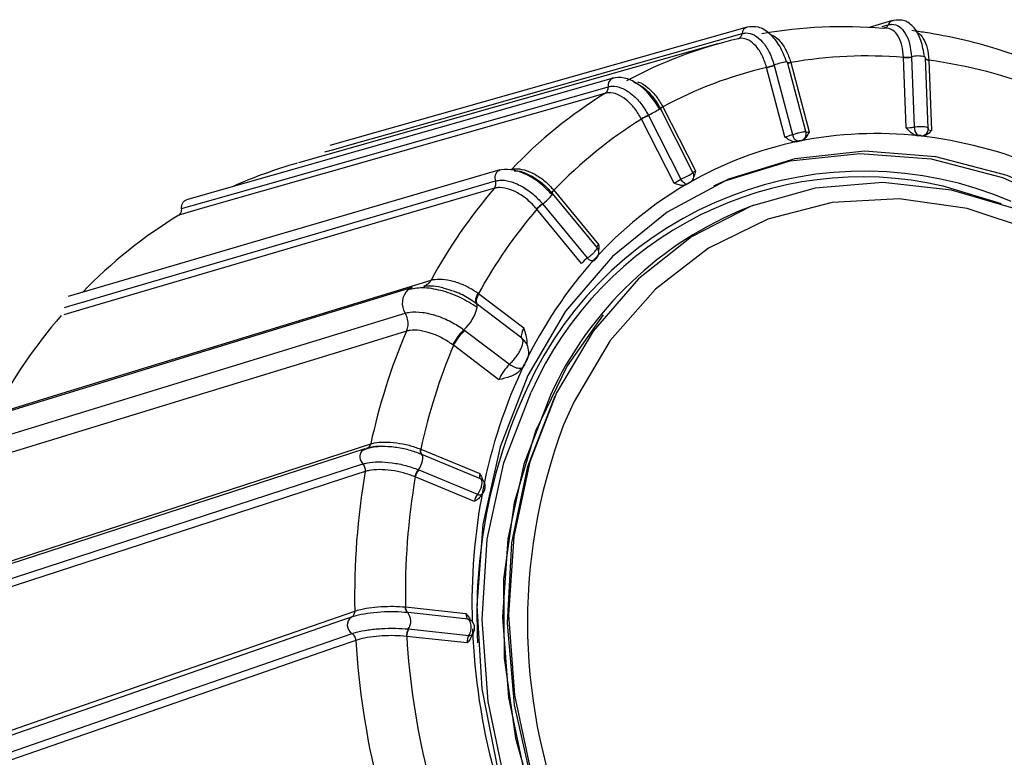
# Model space of a CAD drawing. Extents: x 5 to 297, y -3 to 205.
# Tile 11 of 35: x 73.87 to 76.79, y 45 to 47.19. Entities that reach past the tile are written whole.
import ezdxf

# ---------------------------------------------------------------- set-up
doc = ezdxf.new("R2010")
doc.units = 0
doc.layers.get('0').update_dxf_attribs({"linetype": 'CONTINUOUS'})

msp = doc.modelspace()

# ---------------------------------------------------------------- linework, layer by layer
at = {"color": 7, "linetype": 'CONTINUOUS'}
for p, q in [((76.4605, 47.1847), (76.3909, 47.1647)), ((76.0291, 47.1654), (74.7925, 46.8146)), ((76.002, 47.1312), (76.0026, 47.1314)), ((75.9419, 47.1156), (74.6996, 46.7634)), ((76.4929, 47.0758), (76.4929, 47.0768)), ((76.501, 46.8678), (76.4929, 47.0758)), ((76.5162, 47.0777), (76.5163, 47.0765)), ((76.5163, 47.0765), (76.5244, 46.8698)), ((76.5663, 46.8661), (76.5581, 47.0741)), ((76.568, 47.0676), (76.5761, 46.8597)), ((76.0872, 47.0461), (76.0869, 47.0471)), ((76.1414, 46.8402), (76.0872, 47.0461)), ((76.1095, 47.0531), (76.1098, 47.0519)), ((76.1098, 47.0519), (76.1637, 46.8473)), ((76.2037, 46.8559), (76.1495, 47.0618)), ((76.1588, 47.0608), (76.2131, 46.8549)), ((75.6322, 47.0147), (74.3684, 46.6539)), ((75.6304, 47.014), (75.6322, 47.0147)), ((75.734, 46.975), (75.7306, 46.974)), ((75.869, 46.7351), (75.7724, 46.9249)), ((75.7799, 46.9294), (75.8765, 46.7396)), ((75.7166, 46.8928), (75.7161, 46.8937)), ((75.8132, 46.703), (75.7166, 46.8928)), ((75.7368, 46.9046), (75.7374, 46.9035)), ((75.7374, 46.9035), (75.8334, 46.7149)), ((76.2, 46.8368), (76.2004, 46.8373)), ((76.5394, 46.8432), (76.5335, 46.8438)), ((76.5453, 46.8426), (76.5394, 46.8432)), ((76.1826, 46.8272), (76.177, 46.8261)), ((76.1882, 46.8284), (76.1826, 46.8272)), ((75.2968, 46.7427), (74.0177, 46.3673)), ((76.609, 46.6949), (76.7822, 46.6432)), ((75.4518, 46.6733), (75.4513, 46.6737)), ((75.452, 46.6728), (75.4525, 46.6721)), ((75.5847, 46.5122), (75.4523, 46.673)), ((75.4571, 46.6823), (75.5894, 46.5215)), ((75.4064, 46.6264), (75.4057, 46.6272)), ((75.4236, 46.6423), (75.4243, 46.6414)), ((75.4243, 46.6414), (75.5559, 46.4816)), ((76.0494, 46.638), (76.0313, 46.6311)), ((75.5387, 46.4656), (75.4064, 46.6264)), ((75.5701, 46.4705), (75.5746, 46.4738)), ((75.0371, 46.3945), (73.7567, 46.0014)), ((75.0929, 46.4162), (75.0929, 46.4163)), ((75.2315, 46.3779), (75.2335, 46.3764)), ((75.2335, 46.3764), (75.3677, 46.2746)), ((75.2271, 46.346), (75.2271, 46.346)), ((75.23, 46.3438), (75.2271, 46.346)), ((75.362, 46.2436), (75.23, 46.3438)), ((75.0197, 46.2649), (75.0197, 46.2649)), ((75.19, 46.2692), (75.19, 46.2692)), ((75.19, 46.2692), (75.1929, 46.267)), ((75.1929, 46.267), (75.3249, 46.1669)), ((75.1592, 46.2229), (75.1572, 46.2244)), ((75.2934, 46.1211), (75.1592, 46.2229)), ((75.3582, 46.1506), (75.3672, 46.1597)), ((74.8964, 45.9165), (73.6306, 45.5049)), ((74.9001, 45.9173), (74.9029, 45.9181)), ((75.0622, 45.9154), (75.2373, 45.8428)), ((75.0653, 45.8997), (75.0643, 45.9001)), ((75.2393, 45.8276), (75.0653, 45.8997)), ((75.0554, 45.8544), (75.0563, 45.854)), ((75.0563, 45.854), (75.2304, 45.7819)), ((75.046, 45.8332), (75.0452, 45.8336)), ((75.2211, 45.7607), (75.046, 45.8332)), ((75.0171, 45.4477), (75.1962, 45.4283)), ((75.0246, 45.4309), (75.0236, 45.431)), ((75.2025, 45.4116), (75.0246, 45.4309)), ((75.0255, 45.3826), (75.0264, 45.3825)), ((75.0264, 45.3825), (75.2044, 45.3632)), ((75.0205, 45.3605), (75.0196, 45.3606)), ((75.1996, 45.3411), (75.0205, 45.3605))]:
    msp.add_line(p, q, dxfattribs=at)
at = {"color": 8, "linetype": 'CONTINUOUS'}
for p, q in [((76.4296, 47.1672), (76.4475, 47.1723)), ((75.738, 46.9675), (75.7411, 46.9684)), ((75.5166, 46.0566), (75.4856, 45.9872))]:
    msp.add_line(p, q, dxfattribs=at)
at = {"color": 7, "linetype": 'CONTINUOUS', "flags": 128}
for points in [[(76.4605, 47.1847), (76.4615, 47.185), (76.4632, 47.1853)], [(76.1464, 47.0624), (76.1471, 47.0625), (76.1492, 47.0622), (76.1495, 47.0618)], [(74.3536, 46.6279), (74.385, 46.6369), (74.4166, 46.6459), (74.448, 46.6549), (74.5736, 46.6907), (75.0757, 46.8341), (75.6174, 46.9887)], [(75.772, 46.9249), (75.7717, 46.9249), (75.7717, 46.925)], [(77.9302, 44.9955), (77.9151, 45.242), (77.867, 45.488), (77.7872, 45.7275), (77.6777, 45.9546), (77.5411, 46.1637), (77.3809, 46.3496), (77.2008, 46.5079), (77.0055, 46.6345), (76.7997, 46.7263), (76.5885, 46.7812), (76.377, 46.7977), (76.1705, 46.7754), (75.9741, 46.715), (75.7926, 46.6178), (75.6304, 46.4863), (75.4916, 46.3236), (75.3796, 46.1339)], [(75.9303, 46.6956), (75.9607, 46.7089), (76.157, 46.7693), (76.3634, 46.7916), (76.5747, 46.7751), (76.7858, 46.7202), (76.9915, 46.6284), (77.1867, 46.5019), (77.3666, 46.3437), (77.5268, 46.1579), (77.6633, 45.9489), (77.7728, 45.7219), (77.8525, 45.4826), (77.9006, 45.2367), (77.9157, 44.9903), (77.8976, 44.7496), (77.8468, 44.5204), (77.7643, 44.3084)], [(75.2928, 46.741), (75.2932, 46.7412), (75.2968, 46.7427)], [(75.8527, 46.7014), (75.8508, 46.7007), (75.8486, 46.7008), (75.8461, 46.7015), (75.8434, 46.7031), (75.8408, 46.7052), (75.8381, 46.708), (75.8356, 46.7112), (75.8334, 46.7149)], [(77.8546, 44.9144), (77.8535, 45.15), (77.8197, 45.3876), (77.7541, 45.6211), (77.6584, 45.8444), (77.535, 46.0518), (77.3871, 46.2378), (77.2186, 46.3976), (77.0338, 46.5272), (76.8376, 46.6231), (76.6349, 46.6828), (76.4311, 46.7049), (76.2314, 46.6887), (76.041, 46.6347), (75.8648, 46.5443), (75.7075, 46.4198), (75.573, 46.2644), (75.4648, 46.0821)], [(75.4514, 46.6692), (75.4517, 46.6697), (75.4525, 46.6722), (75.4523, 46.673)], [(75.5746, 46.4738), (75.5728, 46.4729), (75.5704, 46.4727), (75.5677, 46.4732), (75.5648, 46.4744), (75.5618, 46.4762), (75.5588, 46.4787), (75.5559, 46.4816)], [(73.7949, 46.0178), (73.8596, 46.0377), (73.987, 46.0768), (74.4967, 46.2332), (75.0929, 46.4162)], [(75.0241, 46.3874), (75.03, 46.3915), (75.0371, 46.3945)], [(75.2335, 46.3764), (75.231, 46.3707), (75.229, 46.3653), (75.2276, 46.3603), (75.2269, 46.3558), (75.2267, 46.3518), (75.2272, 46.3485), (75.2283, 46.3458), (75.23, 46.3438)], [(75.2296, 46.3349), (75.2295, 46.3417), (75.2271, 46.346)], [(75.6024, 46.3128), (75.4961, 46.1617), (75.4027, 45.9688), (75.3394, 45.7564), (75.3079, 45.5302), (75.309, 45.2958), (75.3426, 45.0594), (75.4078, 44.8271), (75.5031, 44.605), (75.6258, 44.3988), (75.7729, 44.2137), (75.9405, 44.0547), (76.1243, 43.9259), (76.3196, 43.8305), (76.5212, 43.771), (76.7239, 43.7491), (76.9225, 43.7651), (76.995, 43.7809)], [(75.3796, 46.1339), (75.2971, 45.9218), (75.2462, 45.6925), (75.2281, 45.4517), (75.2433, 45.2052), (75.2914, 44.9592)], [(75.4467, 46.0752), (75.3677, 45.8708), (75.3199, 45.6496), (75.3045, 45.4173), (75.322, 45.1799), (75.3719, 44.9436), (75.4528, 44.7144), (75.5628, 44.4984), (75.6988, 44.3011), (75.8575, 44.1276), (76.0348, 43.9824), (76.2259, 43.8693), (76.426, 43.7912), (76.6299, 43.7502), (76.8323, 43.7472), (77.028, 43.7824), (77.1133, 43.8108)], [(77.1719, 43.8447), (77.106, 43.8176), (76.9104, 43.767), (76.7057, 43.7561), (76.4976, 43.7853), (76.2917, 43.8537), (76.0936, 43.9595), (75.9088, 44.0998), (75.7423, 44.2707), (75.5986, 44.4676), (75.4817, 44.6851), (75.3946, 44.9173), (75.3399, 45.1579), (75.319, 45.4002), (75.3325, 45.6378), (75.38, 45.864), (75.4602, 46.0728)], [(75.4648, 46.0821), (75.3858, 45.8777), (75.338, 45.6565), (75.3227, 45.4242), (75.3401, 45.1868), (75.39, 44.9505)], [(75.0554, 45.8544), (75.0593, 45.8599), (75.0628, 45.8664), (75.0657, 45.8735), (75.0676, 45.8808), (75.0684, 45.8875), (75.0681, 45.8932), (75.0667, 45.8975), (75.0643, 45.9001)], [(74.857, 45.4178), (74.8245, 45.4065), (74.6945, 45.3614), (74.1744, 45.181), (73.6133, 44.9864), (73.6108, 44.9855)]]:
    msp.add_lwpolyline(points, dxfattribs=at)
at = {"color": 8, "linetype": 'CONTINUOUS', "flags": 128}
for points in [[(74.7785, 46.7959), (74.8045, 46.8032), (74.8356, 46.8121), (74.8664, 46.8208), (74.9897, 46.8558), (75.4826, 46.9956), (76.0144, 47.1465)], [(75.6093, 46.9696), (75.553, 46.9535), (75.3277, 46.8892), (74.4085, 46.6268), (74.3522, 46.6107), (74.3463, 46.6091)], [(75.2805, 46.6882), (75.2233, 46.6714), (74.9945, 46.6042), (74.061, 46.3303), (74.0042, 46.3136)], [(74.0062, 46.3349), (74.0322, 46.3425), (74.0643, 46.3519), (74.0962, 46.3613), (74.2237, 46.3987), (74.7336, 46.5483), (75.2837, 46.7098)], [(75.4513, 46.6737), (75.4512, 46.6738), (75.451, 46.6744), (75.4511, 46.6754), (75.4516, 46.6765), (75.4523, 46.6779), (75.4534, 46.6795), (75.4548, 46.6812), (75.4564, 46.6831)], [(75.452, 46.6728), (75.4519, 46.6729), (75.4517, 46.6736), (75.4518, 46.6745), (75.4522, 46.6757), (75.453, 46.6771), (75.4541, 46.6787), (75.4554, 46.6804), (75.4571, 46.6823)], [(77.8123, 44.8306), (77.8254, 45.0611), (77.8051, 45.2963), (77.752, 45.5297), (77.6675, 45.7551), (77.5541, 45.9662), (77.4146, 46.1572), (77.253, 46.3231), (77.0737, 46.4592), (76.8815, 46.5618), (76.6817, 46.6282), (76.4797, 46.6565), (76.2811, 46.646), (76.0912, 46.5969), (75.9153, 46.5106), (75.7582, 46.3895), (75.624, 46.2367), (75.5166, 46.0566), (75.5166, 46.0566)], [(73.7394, 45.9261), (73.7826, 45.9394), (73.8471, 45.9592), (74.105, 46.0383), (75.016, 46.318)], [(75.0197, 46.2649), (74.8923, 46.2258), (74.3831, 46.0694), (73.7863, 45.8862), (73.7462, 45.8739)], [(77.5891, 44.1548), (77.5184, 44.0646), (77.3684, 43.9208), (77.1971, 43.8103), (77.0088, 43.7361), (76.8084, 43.7001), (76.6011, 43.7031), (76.3923, 43.7451), (76.1873, 43.8251), (75.9916, 43.9409), (75.8101, 44.0896), (75.6476, 44.2673), (75.5082, 44.4694), (75.3956, 44.6906), (75.3127, 44.9253), (75.2616, 45.1673), (75.2438, 45.4104), (75.2595, 45.6483), (75.3084, 45.8749), (75.3893, 46.0842)], [(73.6478, 45.5192), (73.6654, 45.5249), (73.6723, 45.5272), (73.7306, 45.5461), (73.9636, 45.6219), (74.9139, 45.9309)], [(73.6273, 45.4604), (73.6495, 45.4677), (73.6819, 45.4782), (73.8117, 45.5204), (74.3309, 45.6892), (74.8911, 45.8714)], [(74.8979, 45.8492), (74.8396, 45.8303), (74.6067, 45.7545), (73.6563, 45.4455), (73.6353, 45.4387)], [(73.6201, 45.0033), (73.6231, 45.0043), (73.6815, 45.0245), (73.9149, 45.1055), (74.8668, 45.4356)], [(75.2082, 45.4099), (75.2061, 45.4108), (75.2025, 45.4116)], [(73.6145, 44.9374), (73.6153, 44.9377), (73.6478, 44.949), (73.7778, 44.9941), (74.2978, 45.1744), (74.8589, 45.369)], [(74.8702, 45.3489), (74.8119, 45.3287), (74.5785, 45.2477), (73.6267, 44.9176)]]:
    msp.add_lwpolyline(points, dxfattribs=at)
at = {"color": 8, "linetype": 'CONTINUOUS'}
for centre, radius, start, end in [((76.4664, 47.1655), 0.0201, 107.1745, 160.2494), ((76.0358, 47.145), 0.0214, 107.3152, 176.1157), ((76.5348, 47.006), 0.0741, 74.292, 104.5304), ((76.568, 47.0862), 0.0175, 236.1941, 269.8657), ((76.568, 47.0855), 0.0179, 237.1225, 269.9927), ((76.1662, 46.9073), 0.1564, 97.2954, 111.2668), ((76.149, 47.0999), 0.0393, 271.1942, 284.0736), ((76.1484, 47.1025), 0.043, 272.3126, 284.0873), ((75.6403, 46.993), 0.0232, 115.243, 190.6806), ((75.4654, 47.4273), 0.589, 297.4367, 301.1406), ((75.7921, 46.9035), 0.0296, 115.256, 133.564), ((75.8006, 46.8898), 0.0447, 117.6082, 128.9149), ((76.1828, 46.8497), 0.0215, 285.2965, 323.2366), ((76.5451, 46.8649), 0.0212, 271.1877, 337.4706), ((75.3076, 46.7198), 0.0259, 124.8648, 202.7406), ((76.3767, 45.6402), 1.0985, 66.6336, 155.5975), ((76.3705, 45.648), 1.0737, 77.1663, 156.0318), ((75.3624, 46.7333), 0.1097, 303.9048, 324.231), ((75.0634, 46.3476), 0.056, 134.7104, 211.9648), ((75.1077, 46.3636), 0.1252, 311.0753, 346.7143), ((76.8129, 45.426), 1.5843, 155.0601, 183.0526), ((74.9124, 45.8929), 0.0303, 144.3311, 225.2469), ((76.9877, 45.4569), 1.7737, 169.0263, 181.7704), ((75.2367, 45.7934), 0.0132, 241.2201, 311.3301), ((75.2065, 45.376), 0.013, 261.0772, 321.3005)]:
    msp.add_arc(centre, radius, start, end, dxfattribs=at)
at = {"color": 7, "linetype": 'CONTINUOUS'}
for centre, radius, start, end in [((76.3143, 45.7725), 1.3943, 85.1732, 99.9568), ((76.3033, 45.8413), 1.3246, 103.1489, 118.4476), ((76.3843, 45.7633), 1.3169, 85.271, 99.8589), ((76.5011, 47.1646), 0.0882, 264.6162, 279.8555), ((76.5017, 47.1661), 0.0907, 264.4603, 279.278), ((76.5535, 47.0726), 0.00491, 17.7681, 73.2374), ((76.3626, 45.582), 1.4998, 68.7548, 82.1294), ((76.3739, 45.8283), 1.2511, 103.2501, 118.3464), ((76.0367, 47.2821), 0.2404, 282.0634, 287.6349), ((76.0336, 47.3005), 0.26, 281.8992, 287.0502), ((76.3393, 45.7849), 1.3915, 121.6425, 136.4458), ((75.7651, 46.9324), 0.0104, 298.3909, 314.4431), ((76.408, 45.7751), 1.3143, 121.7405, 136.3478), ((75.8636, 46.6369), 0.2961, 115.3519, 119.8739), ((75.8508, 46.6576), 0.2709, 114.7677, 119.7117), ((76.5551, 46.8695), 0.0307, 179.4743, 234.2741), ((76.1882, 46.8509), 0.0248, 188.3615, 251.8906), ((76.412, 45.6965), 1.1537, 83.6603, 101.4696), ((76.3932, 45.538), 1.3134, 67.2766, 83.6076), ((76.4027, 45.7533), 1.0963, 101.5841, 120.0124), ((75.0776, 45.4149), 1.4005, 105.8278, 114.1567), ((76.4729, 45.6652), 1.5711, 139.3744, 151.4423), ((76.4323, 45.7067), 1.1514, 120.1277, 137.9606), ((75.4753, 46.563), 0.0947, 123.1139, 137.3155), ((75.4738, 46.5639), 0.0919, 122.5378, 137.1652), ((76.4331, 45.6232), 1.085, 111.7332, 155.3838), ((75.1152, 45.3554), 1.4709, 121.5544, 135.8695), ((76.5334, 45.6625), 1.483, 139.4624, 151.2252), ((76.55, 45.6022), 1.3088, 138.0127, 154.3175), ((75.2582, 45.2267), 1.6635, 139.2992, 151.6031), ((76.7445, 45.5349), 1.8729, 157.0625, 167.7946), ((75.2905, 46.1577), 0.1466, 131.7693, 153.6061), ((76.7917, 45.5386), 1.7701, 157.2599, 167.712), ((76.7559, 45.5032), 1.5373, 154.4315, 169.0736), ((77.0374, 45.4022), 1.6585, 159.343, 246.0043), ((74.9024, 45.8984), 0.0191, 108.3297, 140.1414), ((75.0751, 45.9102), 0.0148, 158.3115, 223.383), ((75.076, 45.91), 0.0148, 158.5939, 223.8968), ((77.0159, 45.4822), 2.1496, 170.1683, 181.2404), ((75.0888, 45.8252), 0.0444, 138.8822, 169.1882), ((75.0891, 45.8249), 0.0438, 138.3408, 169.069), ((77.0471, 45.4891), 2.0304, 170.2417, 181.167), ((75.0354, 45.4462), 0.0193, 175.1991, 231.9988), ((75.0363, 45.4462), 0.0193, 175.432, 232.449), ((74.9932, 45.4056), 0.0396, 324.4884, 39.9982), ((74.8735, 45.394), 0.0289, 124.8214, 239.6652), ((75.0555, 45.3629), 0.0359, 146.7356, 183.5941), ((75.056, 45.3627), 0.0356, 146.2141, 183.4826), ((77.1749, 45.4623), 1.961, 182.3223, 194.8162), ((77.2385, 45.489), 2.3725, 183.3861, 193.7524), ((77.2574, 45.4956), 2.2409, 183.4548, 193.6837)]:
    msp.add_arc(centre, radius, start, end, dxfattribs=at)
for centre, major_axis, ratio, start_param, end_param in [((76.513, 46.8747), (0.0221, 0.0023), 0.308377, 4.109298, 5.218859), ((76.5881, 46.8666), (0.0221, 0.0023), 0.308377, 2.999737, 4.109298), ((76.1529, 46.8471), (0.0211, 0.007), 0.16216, 4.085166, 5.194727), ((76.2245, 46.8618), (0.0211, 0.007), 0.16216, 2.975606, 4.085166), ((76.5145, 46.8533), (0.0444, 0.0031), 0.266619, 5.13712, 5.229972), ((76.5896, 46.8452), (0.0444, 0.0031), 0.266619, 3.01085, 3.103703), ((76.1592, 46.8259), (0.0426, 0.0126), 0.120047, 5.108264, 5.201117), ((76.2308, 46.8406), (0.0426, 0.0126), 0.120047, 2.981995, 3.074847), ((75.8242, 46.7097), (0.0192, 0.0113), 0.010757, 4.094252, 5.203813), ((75.8349, 46.6902), (0.039, 0.0214), 0.031786, 1.077759, 1.170611), ((75.8982, 46.7268), (0.039, 0.0214), 0.031786, 3.204028, 3.296881), ((75.5494, 46.472), (0.0163, 0.0151), 0.135665, 1.038361, 2.147922), ((75.3935, 46.2895), (0.0313, 0.046), 0.267246, 2.074308, 3.120813), ((75.3192, 46.1359), (0.0313, 0.046), 0.267246, 1.027804, 2.074308), ((75.2474, 45.8482), (0.0076, 0.0209), 0.375068, 1.966854, 3.076414), ((75.2313, 45.7661), (0.0076, 0.0209), 0.375068, 0.857293, 1.966854), ((75.2063, 45.4332), (0.0017, 0.0222), 0.451704, 1.826554, 2.936115), ((75.2097, 45.346), (0.0017, 0.0222), 0.451704, 0.716993, 1.826554)]:
    msp.add_ellipse(centre, major_axis=major_axis, ratio=ratio, start_param=start_param, end_param=end_param, dxfattribs=at)
at = {"color": 8, "linetype": 'CONTINUOUS'}
for centre, major_axis, ratio, start_param, end_param in [((75.8875, 46.7463), (0.0192, 0.0113), 0.010757, 3.375503, 4.094252), ((75.6001, 46.5279), (0.0163, 0.0151), 0.135665, 2.147922, 2.9482)]:
    msp.add_ellipse(centre, major_axis=major_axis, ratio=ratio, start_param=start_param, end_param=end_param, dxfattribs=at)
at = {"color": 7, "linetype": 'CONTINUOUS'}
for points, knots in [([(76.5549, 47.0773), (76.5522, 47.094), (76.5469, 47.1278), (76.5251, 47.1659), (76.4961, 47.1887), (76.4742, 47.1864), (76.4632, 47.1853)], [0, 0, 0, 0, 0.247496, 0.497689, 0.749047, 1, 1, 1, 1]), ([(76.1464, 47.0624), (76.1402, 47.0787), (76.1279, 47.1112), (76.0976, 47.1477), (76.0629, 47.1693), (76.0406, 47.1668), (76.0294, 47.1655)], [0, 0, 0, 0, 0.247464, 0.497208, 0.748355, 1, 1, 1, 1]), ([(76.4444, 47.1622), (76.4433, 47.1626), (76.4393, 47.1642), (76.4349, 47.1629), (76.4316, 47.1619)], [0, 0, 0, 0, 0.253915, 1, 1, 1, 1]), ([(76.4475, 47.1723), (76.4512, 47.1731), (76.4625, 47.1754), (76.4808, 47.1691), (76.499, 47.1487), (76.5122, 47.1173), (76.5149, 47.0909), (76.5162, 47.0777)], [0, 0, 0, 0, 0.109217, 0.331971, 0.554716, 0.77741, 1, 1, 1, 1]), ([(76.8903, 47.0585), (76.8504, 47.073), (76.7407, 47.1129), (76.6155, 47.1414), (76.531, 47.1533), (76.5179, 47.1552)], [0, 0, 0, 0, 0.32523, 0.894657, 1, 1, 1, 1]), ([(76.0869, 47.0471), (76.083, 47.0588), (76.0753, 47.0824), (76.0564, 47.1103), (76.0346, 47.1283), (76.0157, 47.1339), (76.0053, 47.1318), (76.002, 47.1312)], [0, 0, 0, 0, 0.223538, 0.447066, 0.670551, 0.893983, 1, 1, 1, 1]), ([(76.0144, 47.1465), (76.0182, 47.1473), (76.0299, 47.1496), (76.0511, 47.1434), (76.0754, 47.1233), (76.0965, 47.0923), (76.1052, 47.0661), (76.1095, 47.0531)], [0, 0, 0, 0, 0.109217, 0.331971, 0.554716, 0.77741, 1, 1, 1, 1]), ([(76.568, 47.0686), (76.568, 47.0686), (76.568, 47.0683), (76.568, 47.0679), (76.568, 47.0676)], [0, 0, 0, 0, 0.04216, 1, 1, 1, 1]), ([(76.1586, 47.0618), (76.1586, 47.0618), (76.1587, 47.0614), (76.1588, 47.0611), (76.1588, 47.0608)], [0, 0, 0, 0, 0.04216, 1, 1, 1, 1]), ([(75.77, 46.9232), (75.7607, 46.9379), (75.7421, 46.9674), (75.7041, 46.9998), (75.6644, 47.0186), (75.6417, 47.0156), (75.6304, 47.014)], [0, 0, 0, 0, 0.247712, 0.497236, 0.748145, 1, 1, 1, 1]), ([(75.6093, 46.9696), (75.6106, 46.9706), (75.6133, 46.9726), (75.616, 46.9773), (75.6176, 46.9828), (75.6175, 46.9867), (75.6174, 46.9887)], [0, 0, 0, 0, 0.25, 0.5, 0.75, 1, 1, 1, 1]), ([(75.6174, 46.9887), (75.6214, 46.9896), (75.6335, 46.9921), (75.6574, 46.9869), (75.6871, 46.9689), (75.7156, 46.9406), (75.7297, 46.9166), (75.7368, 46.9046)], [0, 0, 0, 0, 0.1092173, 0.3319711, 0.554716, 0.7774097, 1, 1, 1, 1]), ([(75.6939, 47.0026), (75.7018, 46.9991), (75.7183, 46.9917), (75.7451, 46.9662), (75.7645, 46.9408), (75.7712, 46.9246), (75.7727, 46.921)], [0, 0, 0, 0, 0.283044, 0.591713, 0.90901, 1, 1, 1, 1]), ([(75.7161, 46.8937), (75.7098, 46.9046), (75.697, 46.9262), (75.6715, 46.9516), (75.6449, 46.9678), (75.6236, 46.9725), (75.6128, 46.9703), (75.6093, 46.9696)], [0, 0, 0, 0, 0.223538, 0.447066, 0.670551, 0.893983, 1, 1, 1, 1]), ([(75.7794, 46.9303), (75.7795, 46.9303), (75.7796, 46.93), (75.7798, 46.9297), (75.7799, 46.9294)], [0, 0, 0, 0, 0.04216, 1, 1, 1, 1]), ([(76.5335, 46.8438), (76.5304, 46.8446), (76.5228, 46.8464), (76.5117, 46.8552), (76.5047, 46.8633), (76.5011, 46.8677), (76.501, 46.8678)], [0, 0, 0, 0, 0.2542375, 0.6069125, 0.9929143, 1, 1, 1, 1]), ([(76.5645, 46.8568), (76.5654, 46.8591), (76.5666, 46.8621), (76.5661, 46.8652), (76.566, 46.8661)], [0, 0, 0, 0, 0.736978, 1, 1, 1, 1]), ([(76.177, 46.8261), (76.1739, 46.8258), (76.1664, 46.8253), (76.1541, 46.8308), (76.1458, 46.8368), (76.1415, 46.8401), (76.1414, 46.8402)], [0, 0, 0, 0, 0.254237, 0.606912, 0.992914, 1, 1, 1, 1]), ([(76.2131, 46.8549), (76.213, 46.8548), (76.2108, 46.8502), (76.2063, 46.8416), (76.198, 46.8318), (76.1911, 46.8294), (76.1882, 46.8284)], [0, 0, 0, 0, 0.007086, 0.393088, 0.745763, 1, 1, 1, 1]), ([(76.1999, 46.8369), (76.2002, 46.8372), (76.2025, 46.8397), (76.2043, 46.8457), (76.205, 46.8521), (76.2037, 46.8552), (76.2035, 46.8558)], [0, 0, 0, 0, 0.065639, 0.506704, 0.904246, 1, 1, 1, 1]), ([(76.5455, 46.8437), (76.5455, 46.8438), (76.5456, 46.844), (76.5452, 46.8444), (76.5441, 46.8448), (76.5426, 46.845), (76.5408, 46.845), (76.5389, 46.8449), (76.5377, 46.8447), (76.5372, 46.8446)], [0, 0, 0, 0, 0.088013, 0.240341, 0.393027, 0.545536, 0.697414, 0.848695, 1, 1, 1, 1]), ([(76.5761, 46.8597), (76.5761, 46.8596), (76.5728, 46.856), (76.5664, 46.8493), (76.5559, 46.8428), (76.5484, 46.8426), (76.5453, 46.8426)], [0, 0, 0, 0, 0.007086, 0.393088, 0.745763, 1, 1, 1, 1]), ([(76.1885, 46.829), (76.1885, 46.829), (76.1886, 46.8292), (76.1882, 46.8292), (76.1872, 46.8291), (76.1857, 46.8289), (76.184, 46.8284), (76.1821, 46.8279), (76.1811, 46.8275), (76.1805, 46.8273)], [0, 0, 0, 0, 0.0880129, 0.2403412, 0.3930271, 0.5455364, 0.6974145, 0.8486951, 1, 1, 1, 1]), ([(75.4514, 46.6692), (75.4395, 46.6815), (75.4155, 46.7061), (75.3712, 46.7323), (75.3272, 46.7465), (75.3043, 46.7428), (75.2928, 46.741)], [0, 0, 0, 0, 0.248181, 0.497694, 0.748361, 1, 1, 1, 1]), ([(75.3309, 46.7438), (75.3344, 46.7445), (75.3455, 46.747), (75.3689, 46.744), (75.3998, 46.7312), (75.4309, 46.7104), (75.4479, 46.6922), (75.4564, 46.6831)], [0, 0, 0, 0, 0.106017, 0.329449, 0.552934, 0.776462, 1, 1, 1, 1]), ([(75.3386, 46.7402), (75.3423, 46.7403), (75.3534, 46.7406), (75.3811, 46.7307), (75.4142, 46.7103), (75.4399, 46.6884), (75.45, 46.6744), (75.4524, 46.671)], [0, 0, 0, 0, 0.128697, 0.3849326, 0.646638, 0.9169888, 1, 1, 1, 1]), ([(75.8511, 46.7006), (75.8518, 46.7009), (75.8531, 46.7016), (75.8554, 46.7028), (75.8577, 46.7042), (75.8596, 46.7053), (75.8612, 46.7062), (75.8634, 46.7078), (75.8661, 46.7104), (75.8692, 46.7147), (75.8714, 46.7208), (75.8717, 46.7282), (75.8698, 46.7328), (75.8689, 46.735)], [0, 0, 0, 0, 0.054114, 0.110383, 0.169385, 0.232416, 0.282635, 0.334307, 0.422019, 0.524702, 0.679549, 0.842181, 1, 1, 1, 1]), ([(75.8765, 46.7396), (75.8765, 46.7395), (75.8754, 46.7341), (75.8745, 46.7272), (75.8716, 46.7218), (75.871, 46.7208)], [0, 0, 0, 0, 0.014641, 0.812254, 1, 1, 1, 1]), ([(75.2805, 46.6882), (75.2815, 46.6896), (75.2835, 46.6924), (75.2849, 46.6979), (75.2852, 46.7039), (75.2842, 46.7078), (75.2837, 46.7098)], [0, 0, 0, 0, 0.25, 0.5, 0.75, 1, 1, 1, 1]), ([(75.4057, 46.6272), (75.3973, 46.6363), (75.3804, 46.6546), (75.3493, 46.6755), (75.3184, 46.6884), (75.2951, 46.6914), (75.284, 46.6889), (75.2805, 46.6882)], [0, 0, 0, 0, 0.223538, 0.447066, 0.670551, 0.893983, 1, 1, 1, 1]), ([(75.2837, 46.7098), (75.2878, 46.7107), (75.3002, 46.7135), (75.3264, 46.7102), (75.3607, 46.6959), (75.3954, 46.6727), (75.4142, 46.6524), (75.4236, 46.6423)], [0, 0, 0, 0, 0.109217, 0.331971, 0.554716, 0.77741, 1, 1, 1, 1]), ([(75.8494, 46.6997), (75.8466, 46.6985), (75.8398, 46.6957), (75.8271, 46.6975), (75.818, 46.701), (75.8133, 46.703), (75.8132, 46.703)], [0, 0, 0, 0, 0.254237, 0.606912, 0.992914, 1, 1, 1, 1]), ([(75.4564, 46.6831), (75.4564, 46.6831), (75.4566, 46.6828), (75.4568, 46.6826), (75.4571, 46.6823)], [0, 0, 0, 0, 0.04216, 1, 1, 1, 1]), ([(74.3455, 46.6088), (74.3471, 46.6101), (74.3504, 46.6127), (74.3532, 46.6189), (74.3539, 46.6242), (74.3537, 46.6273), (74.3536, 46.6279)], [0, 0, 0, 0, 0.306402, 0.612797, 0.919391, 1, 1, 1, 1]), ([(74.3536, 46.6279), (74.3536, 46.631), (74.3534, 46.6371), (74.3566, 46.6451), (74.3617, 46.6512), (74.3662, 46.6529), (74.3684, 46.6537)], [0, 0, 0, 0, 0.255418, 0.510836, 0.766254, 1, 1, 1, 1]), ([(75.5746, 46.4738), (75.5749, 46.4741), (75.577, 46.4755), (75.5809, 46.479), (75.585, 46.4834), (75.5883, 46.489), (75.5902, 46.4958), (75.5894, 46.5037), (75.5872, 46.5096), (75.5849, 46.5118), (75.5845, 46.5121)], [0, 0, 0, 0, 0.02929, 0.17121, 0.332378, 0.449295, 0.607635, 0.791057, 0.967378, 1, 1, 1, 1]), ([(75.5894, 46.5215), (75.5894, 46.5214), (75.5897, 46.5158), (75.5904, 46.5094), (75.5892, 46.5039), (75.5891, 46.5035)], [0, 0, 0, 0, 0.016759, 0.929737, 1, 1, 1, 1]), ([(75.2296, 46.3349), (75.213, 46.3453), (75.1799, 46.3664), (75.1215, 46.3869), (75.0654, 46.3961), (75.0378, 46.3903), (75.024, 46.3874)], [0, 0, 0, 0, 0.247788, 0.497127, 0.747902, 1, 1, 1, 1]), ([(75.0716, 46.3972), (75.0726, 46.3976), (75.0755, 46.3987), (75.0938, 46.3997), (75.1166, 46.3972), (75.1335, 46.3916), (75.1391, 46.3897)], [0, 0, 0, 0, 0.168954, 0.476041, 0.825524, 1, 1, 1, 1]), ([(75.0929, 46.4163), (75.1009, 46.4178), (75.1171, 46.4208), (75.15, 46.4161), (75.185, 46.4047), (75.2129, 46.3906), (75.2271, 46.3809), (75.2315, 46.3779)], [0, 0, 0, 0, 0.221241, 0.446484, 0.673228, 0.899052, 1, 1, 1, 1]), ([(75.2271, 46.346), (75.2218, 46.3498), (75.2043, 46.3623), (75.1738, 46.3789), (75.1493, 46.3865), (75.1391, 46.3896)], [0, 0, 0, 0, 0.206215, 0.671046, 1, 1, 1, 1]), ([(75.2315, 46.3779), (75.2308, 46.3764), (75.2282, 46.3711), (75.2248, 46.3616), (75.2234, 46.3513), (75.2259, 46.3478), (75.2271, 46.346)], [0, 0, 0, 0, 0.095423, 0.355431, 0.677716, 1, 1, 1, 1]), ([(75.016, 46.318), (75.0206, 46.3192), (75.0348, 46.3228), (75.0662, 46.322), (75.109, 46.312), (75.1528, 46.2939), (75.1777, 46.2773), (75.19, 46.2692)], [0, 0, 0, 0, 0.110033, 0.334338, 0.55853, 0.783589, 1, 1, 1, 1]), ([(75.016, 46.318), (75.0162, 46.3175), (75.0177, 46.3147), (75.0213, 46.306), (75.0244, 46.291), (75.0233, 46.2765), (75.0209, 46.2684), (75.02, 46.2657), (75.0197, 46.2651), (75.0197, 46.2649), (75.0197, 46.2649), (75.0197, 46.2649), (75.0197, 46.2649)], [0, 0, 0, 0, 0.027325, 0.169182, 0.498437, 0.827676, 0.956959, 0.989223, 0.997297, 0.999324, 0.999835, 1, 1, 1, 1]), ([(75.1572, 46.2244), (75.1475, 46.2311), (75.1276, 46.2447), (75.0928, 46.2594), (75.0589, 46.2677), (75.0343, 46.2684), (75.0232, 46.2657), (75.0197, 46.2649)], [0, 0, 0, 0, 0.219113, 0.445885, 0.671373, 0.896692, 1, 1, 1, 1]), ([(75.19, 46.2692), (75.1859, 46.2652), (75.1778, 46.257), (75.1672, 46.2425), (75.1606, 46.2315), (75.1579, 46.2259), (75.1572, 46.2244)], [0, 0, 0, 0, 0.322284, 0.644569, 0.904577, 1, 1, 1, 1]), ([(75.3677, 46.2746), (75.3677, 46.2744), (75.3714, 46.2604), (75.3771, 46.2432), (75.3771, 46.2262), (75.3771, 46.2232)], [0, 0, 0, 0, 0.0093962, 0.824192, 1, 1, 1, 1]), ([(75.3249, 46.1669), (75.3283, 46.1702), (75.3352, 46.1765), (75.3447, 46.1882), (75.3526, 46.1999), (75.3588, 46.2112), (75.3632, 46.2217), (75.3655, 46.2312), (75.3655, 46.2393), (75.3632, 46.2422), (75.362, 46.2436)], [0, 0, 0, 0, 0.13451, 0.262694, 0.384533, 0.5, 0.615468, 0.737307, 0.865491, 1, 1, 1, 1]), ([(75.3713, 46.1687), (75.3748, 46.1749), (75.382, 46.1874), (75.383, 46.209), (75.3768, 46.2294), (75.367, 46.2389), (75.362, 46.2436)], [0, 0, 0, 0, 0.250002, 0.500002, 0.750002, 1, 1, 1, 1]), ([(75.3249, 46.1669), (75.3305, 46.1635), (75.3416, 46.1567), (75.3565, 46.1542), (75.3676, 46.1577), (75.3701, 46.165), (75.3713, 46.1687)], [0, 0, 0, 0, 0.249998, 0.499998, 0.749998, 1, 1, 1, 1]), ([(75.3577, 46.151), (75.3567, 46.1497), (75.3494, 46.1392), (75.3266, 46.1291), (75.3051, 46.1235), (75.2935, 46.1211), (75.2934, 46.1211)], [0, 0, 0, 0, 0.062965, 0.506096, 0.994369, 1, 1, 1, 1]), ([(74.9139, 45.9309), (74.9176, 45.9319), (74.929, 45.9351), (74.9548, 45.9371), (74.9907, 45.9346), (75.0284, 45.9275), (75.0504, 45.9196), (75.0613, 45.9157)], [0, 0, 0, 0, 0.106017, 0.329449, 0.552934, 0.776462, 1, 1, 1, 1]), ([(74.9541, 45.9233), (74.9418, 45.9229), (74.9168, 45.922), (74.8976, 45.9145), (74.8878, 45.9106)], [0, 0, 0, 0, 0.489083, 1, 1, 1, 1]), ([(75.0643, 45.9001), (75.0522, 45.9045), (75.0278, 45.9134), (74.9859, 45.9214), (74.946, 45.9243), (74.9171, 45.9221), (74.9043, 45.9185), (74.9001, 45.9173)], [0, 0, 0, 0, 0.22259, 0.445284, 0.668029, 0.890783, 1, 1, 1, 1]), ([(75.0613, 45.9157), (75.0614, 45.9157), (75.0616, 45.9156), (75.0619, 45.9155), (75.0622, 45.9154)], [0, 0, 0, 0, 0.04216, 1, 1, 1, 1]), ([(74.8911, 45.8714), (74.8953, 45.8726), (74.9081, 45.8762), (74.9369, 45.8784), (74.9769, 45.8756), (75.0188, 45.8676), (75.0432, 45.8588), (75.0554, 45.8544)], [0, 0, 0, 0, 0.1092173, 0.3319711, 0.554716, 0.7774097, 1, 1, 1, 1]), ([(74.8979, 45.8492), (74.898, 45.8511), (74.8984, 45.855), (74.8971, 45.861), (74.8948, 45.8667), (74.8923, 45.8698), (74.8911, 45.8714)], [0, 0, 0, 0, 0.25, 0.5, 0.75, 1, 1, 1, 1]), ([(75.0452, 45.8336), (75.0342, 45.8376), (75.0123, 45.8455), (74.9746, 45.8528), (74.9387, 45.8554), (74.913, 45.8534), (74.9015, 45.8502), (74.8979, 45.8492)], [0, 0, 0, 0, 0.223538, 0.447066, 0.670551, 0.893983, 1, 1, 1, 1]), ([(75.2373, 45.8428), (75.2373, 45.8427), (75.2399, 45.8375), (75.2438, 45.8307), (75.2454, 45.8233), (75.2458, 45.8214)], [0, 0, 0, 0, 0.013571, 0.752883, 1, 1, 1, 1]), ([(75.2304, 45.7819), (75.2321, 45.784), (75.2355, 45.7882), (75.2398, 45.7966), (75.2428, 45.8055), (75.2441, 45.8141), (75.2437, 45.8213), (75.2419, 45.8257), (75.24, 45.8271), (75.2393, 45.8276)], [0, 0, 0, 0, 0.152063, 0.303355, 0.454679, 0.606485, 0.758807, 0.911455, 1, 1, 1, 1]), ([(75.2452, 45.7837), (75.2458, 45.7843), (75.2483, 45.7867), (75.2515, 45.7933), (75.2537, 45.802), (75.2532, 45.8108), (75.2504, 45.8181), (75.2455, 45.8243), (75.2409, 45.8266), (75.2388, 45.8276)], [0, 0, 0, 0, 0.045739, 0.203497, 0.412476, 0.557763, 0.708297, 0.864589, 1, 1, 1, 1]), ([(75.241, 45.7774), (75.2413, 45.7779), (75.2428, 45.7806), (75.2442, 45.7822), (75.2454, 45.7836)], [0, 0, 0, 0, 0.184382, 1, 1, 1, 1]), ([(75.2408, 45.7776), (75.2383, 45.7744), (75.2329, 45.7673), (75.2253, 45.7631), (75.2212, 45.7607), (75.2211, 45.7607)], [0, 0, 0, 0, 0.446134, 0.990016, 1, 1, 1, 1]), ([(74.857, 45.4178), (74.8584, 45.4186), (74.8613, 45.4203), (74.8644, 45.4245), (74.8664, 45.4297), (74.8667, 45.4337), (74.8668, 45.4356)], [0, 0, 0, 0, 0.25, 0.5, 0.75, 1, 1, 1, 1]), ([(75.0236, 45.431), (75.0111, 45.432), (74.9862, 45.4339), (74.9436, 45.4328), (74.9032, 45.4288), (74.8741, 45.4232), (74.8612, 45.4191), (74.857, 45.4178)], [0, 0, 0, 0, 0.22259, 0.445284, 0.668029, 0.890783, 1, 1, 1, 1]), ([(74.8668, 45.4356), (74.8705, 45.4368), (74.882, 45.4404), (74.9079, 45.4455), (74.9443, 45.4492), (74.9826, 45.4503), (75.005, 45.4487), (75.0162, 45.4478)], [0, 0, 0, 0, 0.1060174, 0.3294489, 0.5529344, 0.7764621, 1, 1, 1, 1]), ([(75.0162, 45.4478), (75.0162, 45.4478), (75.0165, 45.4478), (75.0168, 45.4478), (75.0171, 45.4477)], [0, 0, 0, 0, 0.0421599, 1, 1, 1, 1]), ([(75.1962, 45.4283), (75.1962, 45.4283), (75.1998, 45.4239), (75.205, 45.4181), (75.2082, 45.4111), (75.2091, 45.4093)], [0, 0, 0, 0, 0.01341, 0.743945, 1, 1, 1, 1]), ([(75.2044, 45.3632), (75.2058, 45.3654), (75.2085, 45.3697), (75.211, 45.3786), (75.212, 45.388), (75.2113, 45.3971), (75.209, 45.4048), (75.2058, 45.4096), (75.2034, 45.4111), (75.2025, 45.4116)], [0, 0, 0, 0, 0.152063, 0.303355, 0.454679, 0.606485, 0.758807, 0.911455, 1, 1, 1, 1]), ([(75.2163, 45.3681), (75.2169, 45.3688), (75.2192, 45.3714), (75.2213, 45.378), (75.2224, 45.3871), (75.2205, 45.3964), (75.2161, 45.4039), (75.2117, 45.4084), (75.2086, 45.4095), (75.2081, 45.4097)], [0, 0, 0, 0, 0.060753, 0.215323, 0.418982, 0.627151, 0.793498, 0.965828, 1, 1, 1, 1]), ([(75.2098, 45.409), (75.2098, 45.4089), (75.2097, 45.4089), (75.2095, 45.4094), (75.2095, 45.4095)], [0, 0, 0, 0, 0.861962, 1, 1, 1, 1]), ([(74.8589, 45.369), (74.8631, 45.3704), (74.876, 45.3745), (74.9051, 45.3801), (74.9455, 45.3842), (74.9881, 45.3854), (75.013, 45.3835), (75.0255, 45.3826)], [0, 0, 0, 0, 0.109217, 0.331971, 0.554716, 0.77741, 1, 1, 1, 1]), ([(74.8702, 45.3489), (74.8699, 45.3509), (74.8694, 45.3549), (74.8669, 45.3605), (74.8634, 45.3655), (74.8604, 45.3679), (74.8589, 45.369)], [0, 0, 0, 0, 0.25, 0.5, 0.75, 1, 1, 1, 1]), ([(75.0196, 45.3606), (75.0084, 45.3615), (74.986, 45.3633), (74.9477, 45.3623), (74.9113, 45.3587), (74.8854, 45.3537), (74.8739, 45.3501), (74.8702, 45.3489)], [0, 0, 0, 0, 0.223538, 0.447066, 0.670551, 0.893983, 1, 1, 1, 1]), ([(75.2129, 45.3616), (75.2117, 45.3585), (75.2086, 45.3506), (75.2029, 45.3448), (75.1996, 45.3412), (75.1996, 45.3411)], [0, 0, 0, 0, 0.387868, 0.988966, 1, 1, 1, 1]), ([(75.2135, 45.3614), (75.2136, 45.3619), (75.2145, 45.3646), (75.2157, 45.3665), (75.2165, 45.3677), (75.2166, 45.3679)], [0, 0, 0, 0, 0.173784, 0.872835, 1, 1, 1, 1])]:
    msp.add_open_spline(points, degree=3, knots=knots, dxfattribs=at)
at = {"color": 8, "linetype": 'CONTINUOUS'}
for points, knots in [([(76.437, 47.1625), (76.4384, 47.163), (76.4414, 47.164), (76.4451, 47.1675), (76.4467, 47.1707), (76.4475, 47.1723)], [0, 0, 0, 0, 0.309379, 0.654689, 1, 1, 1, 1]), ([(76.4929, 47.0768), (76.4917, 47.0887), (76.4893, 47.1124), (76.4775, 47.1403), (76.4621, 47.1588), (76.4499, 47.1611), (76.4444, 47.1622)], [0, 0, 0, 0, 0.2605635, 0.5211152, 0.7816176, 1, 1, 1, 1]), ([(76.0034, 47.1318), (76.0044, 47.1321), (76.007, 47.1331), (76.0104, 47.1363), (76.0132, 47.1409), (76.014, 47.1446), (76.0144, 47.1465)], [0, 0, 0, 0, 0.187065, 0.458043, 0.729022, 1, 1, 1, 1]), ([(76.0987, 47.143), (76.101, 47.1425), (76.1109, 47.1404), (76.1278, 47.1243), (76.1468, 47.0972), (76.1546, 47.0736), (76.1586, 47.0618)], [0, 0, 0, 0, 0.0950845, 0.3966804, 0.6983334, 1, 1, 1, 1]), ([(76.5311, 47.1503), (76.5325, 47.1499), (76.5405, 47.1477), (76.5522, 47.1318), (76.5643, 47.1044), (76.5667, 47.0806), (76.568, 47.0686)], [0, 0, 0, 0, 0.067926, 0.378573, 0.68928, 1, 1, 1, 1]), ([(75.7044, 47.0032), (75.7056, 47.003), (75.7152, 47.0013), (75.7348, 46.9874), (75.7602, 46.9629), (75.773, 46.9411), (75.7794, 46.9303)], [0, 0, 0, 0, 0.045442, 0.363583, 0.681784, 1, 1, 1, 1]), ([(76.5244, 46.8698), (76.5272, 46.8703), (76.5329, 46.8711), (76.5425, 46.8715), (76.5514, 46.8713), (76.5591, 46.8703), (76.5643, 46.8686), (76.5663, 46.8671), (76.5662, 46.8663), (76.5662, 46.8661)], [0, 0, 0, 0, 0.160973, 0.32113, 0.481321, 0.642023, 0.80327, 0.964863, 1, 1, 1, 1]), ([(76.1637, 46.8473), (76.1665, 46.8481), (76.172, 46.8498), (76.1812, 46.8523), (76.1899, 46.8543), (76.1971, 46.8558), (76.202, 46.8564), (76.2038, 46.8563), (76.2037, 46.8559), (76.2037, 46.8559)], [0, 0, 0, 0, 0.163573, 0.326318, 0.489096, 0.652394, 0.816245, 0.980449, 1, 1, 1, 1]), ([(75.8334, 46.7149), (75.836, 46.7161), (75.8412, 46.7186), (75.8497, 46.723), (75.8575, 46.7273), (75.8639, 46.731), (75.8679, 46.7337), (75.8693, 46.7349), (75.8689, 46.735), (75.8689, 46.735)], [0, 0, 0, 0, 0.1636, 0.326371, 0.489176, 0.6525, 0.816378, 0.980609, 1, 1, 1, 1]), ([(75.5559, 46.4816), (75.5583, 46.4832), (75.563, 46.4864), (75.5704, 46.4926), (75.5769, 46.4988), (75.5819, 46.5046), (75.5848, 46.5092), (75.5854, 46.5116), (75.5847, 46.5121), (75.5846, 46.5122)], [0, 0, 0, 0, 0.161052, 0.321289, 0.481559, 0.64234, 0.803666, 0.965339, 1, 1, 1, 1]), ([(75.0929, 46.4162), (75.0929, 46.4162), (75.0929, 46.4162), (75.0929, 46.4162), (75.0929, 46.4162), (75.0929, 46.4162), (75.0928, 46.4161), (75.0928, 46.416), (75.0926, 46.4158), (75.0924, 46.4154), (75.0921, 46.4149), (75.0915, 46.4139), (75.0905, 46.4125), (75.0889, 46.4102), (75.0862, 46.407), (75.0807, 46.4018), (75.0751, 46.3995), (75.0713, 46.3979)], [0, 0, 0, 0, 0.000288, 0.000725, 0.001489, 0.002818, 0.005119, 0.009076, 0.015846, 0.027373, 0.046896, 0.079677, 0.133821, 0.221001, 0.356685, 0.558718, 1, 1, 1, 1]), ([(74.9029, 45.9181), (74.9036, 45.9182), (74.9058, 45.9188), (74.909, 45.9213), (74.9122, 45.9255), (74.9133, 45.9291), (74.9139, 45.9309)], [0, 0, 0, 0, 0.116821, 0.411214, 0.705607, 1, 1, 1, 1])]:
    msp.add_open_spline(points, degree=3, knots=knots, dxfattribs=at)

doc.saveas('drawing.dxf')
